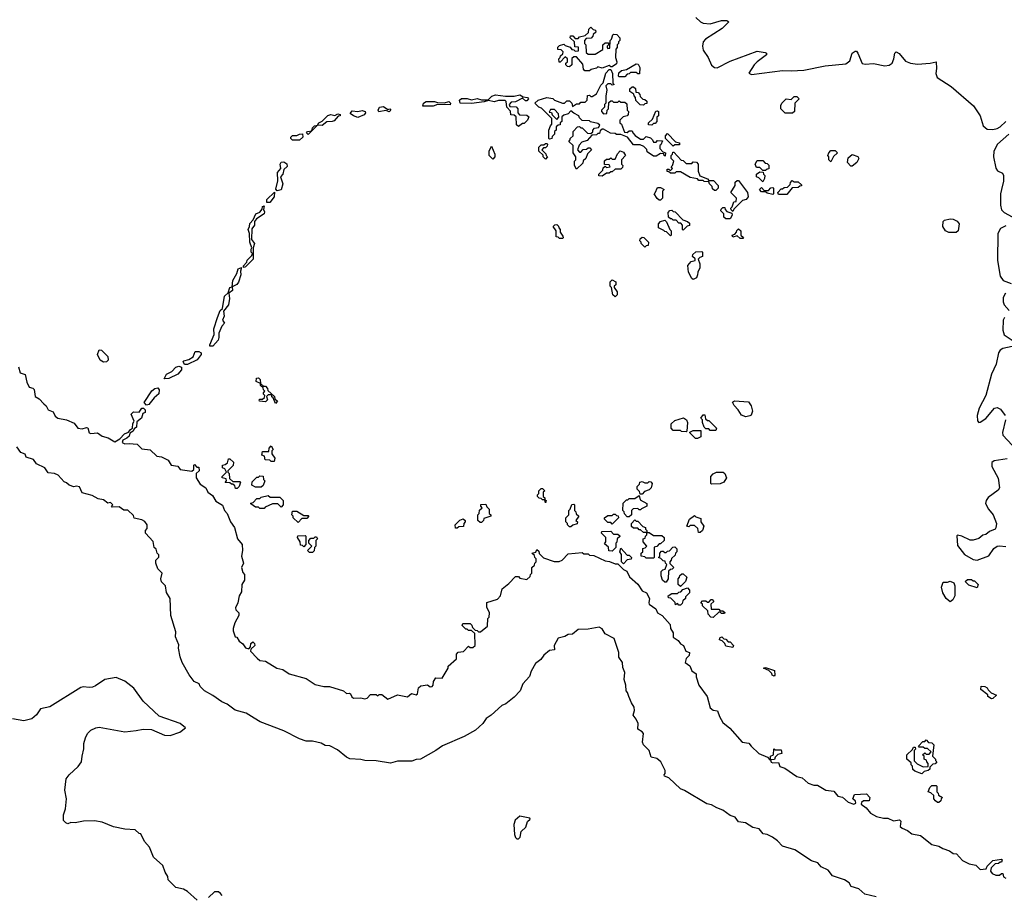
# Model space of a CAD drawing. Extents: x 2494118 to 2687960, y 757339 to 915227.
# Tile 141 of 256: x 2636385 to 2643315, y 798043 to 804202. Entities that reach past the tile are written whole.
import ezdxf

# ---------------------------------------------------------------- set-up
doc = ezdxf.new("R2010")
doc.units = 0

msp = doc.modelspace()

# ---------------------------------------------------------------- linework, layer by layer
at = {"layer": '0CON20XD'}
for points in [[(2641145, 804216.7), (2641176.8, 804186.8), (2641195, 804178.2), (2641245, 804172.1), (2641325, 804196), (2641362.5, 804195), (2641375.6, 804185.6), (2641330.3, 804139.7), (2641210.8, 804065), (2641194.8, 804045), (2641190, 804015), (2641196.1, 803986.1), (2641230.4, 803935), (2641255, 803881.4), (2641275, 803865.5), (2641295, 803863.5), (2641385, 803910), (2641575, 803980.9), (2641631.9, 803971.9), (2641641.2, 803965), (2641642, 803955), (2641574.4, 803905), (2641553.6, 803885), (2641516.7, 803825), (2641535, 803815.8), (2641755, 803844.7), (2641815, 803841.2), (2641905, 803846), (2642053.8, 803876.2), (2642198.5, 803891.5), (2642227.8, 803912.2), (2642243.9, 803965), (2642265, 803980), (2642275, 803979.1), (2642285, 803967.1), (2642315, 803894.1), (2642335, 803888.9), (2642395, 803892.3), (2642475, 803876), (2642505, 803881.9), (2642525, 803896), (2642538.4, 803925), (2642544, 803966), (2642555, 803976.5), (2642575, 803963.8), (2642619.4, 803909.4), (2642655, 803895.2), (2642705, 803888.6), (2642794.2, 803895.8), (2642835, 803906), (2642837.4, 803857.4), (2642832.4, 803822.4), (2642843.1, 803795), (2642940.9, 803730.9), (2643098.9, 803595), (2643144.5, 803525), (2643166.9, 803455), (2643195, 803431.6), (2643235, 803427.6), (2643265, 803435.2), (2643285, 803447.8), (2643326, 803484)], [(2640361.7, 803841.7), (2640353, 803853), (2640348.3, 803888.3), (2640305, 803940), (2640285, 803940), (2640271.7, 803928.3), (2640270, 803885), (2640255, 803870), (2640241.7, 803871.7), (2640230, 803885), (2640230, 803895), (2640240, 803905), (2640240, 803925), (2640225, 803940), (2640188.3, 803901.7), (2640181.7, 803901.7), (2640180, 803925), (2640190, 803935), (2640191.7, 803948.3), (2640208.3, 803961.7), (2640210, 803975), (2640195, 803990), (2640171.7, 803991.7), (2640171.7, 804008.3), (2640185, 804020), (2640215, 804030), (2640225, 804020), (2640258.3, 804008.3), (2640271.7, 803991.7), (2640285, 803990), (2640295, 803980), (2640318.3, 803981.7), (2640318.3, 804008.3), (2640291.7, 804011.7), (2640290, 804045), (2640260, 804075), (2640261.7, 804088.3), (2640278.3, 804088.3), (2640295, 804070), (2640315, 804070), (2640325, 804080), (2640365, 804090), (2640388.3, 804111.7), (2640390, 804135), (2640405, 804150), (2640421.7, 804131.7), (2640438.3, 804128.3), (2640440, 804115), (2640421.7, 804098.3), (2640420, 804085), (2640408.3, 804071.7), (2640371.7, 804068.3), (2640360, 804055), (2640360, 804035), (2640370, 804025), (2640371.7, 803971.7), (2640385, 803960), (2640435, 803960), (2640488.3, 803991.7), (2640490, 804025), (2640505, 804040), (2640528.3, 804038.3), (2640530, 804025), (2640520, 804015), (2640520, 804005), (2640525, 804000), (2640538.3, 804001.7), (2640540, 804055), (2640550, 804065), (2640560, 804095), (2640565, 804100), (2640588.3, 804098.3), (2640610, 804075), (2640610, 804055), (2640600, 804045), (2640600, 804035), (2640590, 804025), (2640590, 804005), (2640580, 803995), (2640577.5, 803935), (2640587.5, 803905), (2640585, 803890), (2640555, 803870), (2640545, 803870), (2640535, 803880), (2640485, 803860), (2640455, 803870), (2640445, 803860), (2640408.3, 803851.7), (2640395, 803842.5), (2640361.7, 803841.7)], [(2640645, 803800), (2640605, 803800), (2640600, 803805), (2640603, 803827), (2640620, 803845), (2640655, 803850), (2640725, 803890), (2640738.3, 803888.3), (2640750, 803865), (2640748.3, 803821.7), (2640735, 803820), (2640725, 803830), (2640685, 803830), (2640675, 803820), (2640661.7, 803818.3), (2640645, 803800)], [(2640305, 803150), (2640290, 803175), (2640290, 803205), (2640300, 803215), (2640300, 803235), (2640280, 803265), (2640280, 803315), (2640250, 803345), (2640260, 803355), (2640260, 803365), (2640280, 803385), (2640280, 803415), (2640311.7, 803448.3), (2640325, 803450), (2640335, 803440), (2640345, 803440), (2640381.7, 803401.7), (2640405, 803400), (2640418.3, 803411.7), (2640420, 803425), (2640431.7, 803438.3), (2640458.3, 803441.7), (2640468.3, 803458.3), (2640455, 803470), (2640403, 803483), (2640395, 803490), (2640343, 803493), (2640325, 803510), (2640320, 803525), (2640285, 803542.5), (2640265, 803560), (2640245, 803540), (2640215, 803530), (2640201.7, 803518.3), (2640200, 803485), (2640190, 803475), (2640188.3, 803461.7), (2640175, 803460), (2640161.7, 803448.3), (2640160, 803425), (2640150, 803415), (2640150, 803395), (2640131.7, 803378.3), (2640130, 803365), (2640115, 803360), (2640110, 803365), (2640110, 803425), (2640120, 803455), (2640130, 803465), (2640130, 803505), (2640058.3, 803578.3), (2640040, 803585), (2640010, 803615), (2640034.1, 803635.9), (2640095, 803653.8), (2640137, 803647), (2640150, 803635), (2640205, 803613.8), (2640220, 803615), (2640235, 803630), (2640255, 803630), (2640270, 803615), (2640275, 803590), (2640305, 803610), (2640325, 803610), (2640335, 803620), (2640365, 803620), (2640380, 803635), (2640381.7, 803668.3), (2640395, 803670), (2640405, 803660), (2640415, 803660), (2640445, 803680), (2640475, 803740), (2640491.7, 803758.3), (2640510, 803825), (2640535, 803850), (2640545, 803850), (2640557, 803823), (2640560, 803755), (2640570, 803745), (2640555, 803740), (2640545, 803750), (2640525, 803750), (2640510, 803735), (2640517.5, 803705), (2640510, 803665), (2640510, 803615), (2640500, 803605), (2640500, 803585), (2640480, 803565), (2640480, 803555), (2640495, 803540), (2640518.3, 803541.7), (2640520, 803565), (2640530, 803575), (2640531.7, 803618.3), (2640545, 803630), (2640555, 803630), (2640565, 803620), (2640595, 803620), (2640605, 803630), (2640615, 803620), (2640645, 803620), (2640658.3, 803608.3), (2640660, 803565), (2640670, 803555), (2640667, 803533), (2640660, 803525), (2640631.7, 803518.3), (2640610, 803495), (2640610, 803475), (2640620, 803465), (2640640.7, 803410.7), (2640661.7, 803408.3), (2640675, 803420), (2640695, 803420), (2640700, 803405), (2640717, 803387), (2640755, 803360), (2640775, 803360), (2640795, 803380), (2640825, 803370), (2640840, 803355), (2640845, 803340), (2640865, 803340), (2640875, 803350), (2640908.3, 803348.3), (2640898.3, 803321.7), (2640890, 803315), (2640890, 803295), (2640911.7, 803271.7), (2640930, 803265), (2640928.3, 803241.7), (2640920, 803245), (2640918.3, 803258.3), (2640895, 803260), (2640865, 803240), (2640845, 803240), (2640801.7, 803271.7), (2640798.3, 803288.3), (2640778.3, 803308.3), (2640751.7, 803321.7), (2640705, 803320), (2640663.6, 803373.6), (2640615, 803392.5), (2640585, 803392.5), (2640575, 803400), (2640543, 803403), (2640495, 803430), (2640485, 803430), (2640471.7, 803418.3), (2640465, 803400), (2640455, 803400), (2640445, 803390), (2640411.7, 803388.3), (2640378.3, 803351.7), (2640341.7, 803338.3), (2640321.7, 803318.3), (2640310, 803285), (2640325, 803270), (2640335, 803270), (2640351.7, 803288.3), (2640375, 803290), (2640385, 803300), (2640398.3, 803298.3), (2640410, 803285), (2640381.7, 803258.3), (2640370, 803225), (2640351.7, 803208.3), (2640348.3, 803191.7), (2640305, 803150)], [(2639895, 803450), (2639882.5, 803462.5), (2639878.3, 803518.3), (2639865, 803530), (2639841.7, 803531.7), (2639838.3, 803558.3), (2639812.5, 803585), (2639810, 803625), (2639801.7, 803631.7), (2639755, 803632), (2639725, 803623.8), (2639685, 803632.5), (2639655, 803623.3), (2639565, 803612.5), (2639485, 803613.8), (2639480, 803635), (2639495, 803646), (2639535, 803645.8), (2639565, 803636.7), (2639605, 803646.2), (2639635, 803637.5), (2639681.7, 803638.3), (2639707.7, 803662.3), (2639735, 803673.8), (2639805, 803662.5), (2639865, 803663.3), (2639905, 803672.5), (2639928.3, 803658.3), (2639960, 803655), (2639966.4, 803643.6), (2639955, 803630), (2639945, 803630), (2639925, 803650), (2639875, 803622.5), (2639845, 803620), (2639830, 803605), (2639835, 803590), (2639878.3, 803588.3), (2639890, 803575), (2639890, 803545), (2639901.7, 803531.7), (2639955, 803530), (2639967.5, 803517.5), (2639960, 803495), (2639935, 803470), (2639925, 803470), (2639895, 803450)], [(2640775, 803600), (2640751.7, 803601.7), (2640721.7, 803631.7), (2640720, 803655), (2640710, 803665), (2640708.3, 803678.3), (2640680, 803695), (2640680, 803715), (2640695, 803730), (2640705, 803730), (2640718.3, 803718.3), (2640721.7, 803691.7), (2640738.3, 803688.3), (2640750, 803675), (2640751.7, 803661.7), (2640771.7, 803641.7), (2640785, 803640), (2640798.3, 803628.3), (2640798.3, 803611.7), (2640785, 803610), (2640775, 803600)], [(2639221.7, 803591.7), (2639226.7, 803615), (2639245, 803626.2), (2639305, 803626), (2639325, 803617.5), (2639375, 803616.7), (2639405, 803626.2), (2639417, 803613), (2639415, 803602.5), (2639325, 803603.8), (2639295, 803594), (2639221.7, 803591.7)], [(2641825, 803542.5), (2641773, 803543), (2641743, 803573), (2641743, 803597), (2641750, 803615), (2641780, 803645), (2641815, 803640), (2641835, 803660), (2641855, 803660), (2641870, 803645), (2641840, 803615), (2641837.5, 803555), (2641825, 803542.5)], [(2638415, 803393.8), (2638402.5, 803405), (2638410, 803415), (2638440.4, 803419.6), (2638445, 803440), (2638460, 803455), (2638480, 803460), (2638490, 803475), (2638515, 803487.5), (2638553.9, 803526.1), (2638575, 803533.3), (2638603, 803527), (2638625, 803540), (2638640, 803535), (2638640, 803525), (2638627.5, 803522.5), (2638599.5, 803490.5), (2638585, 803483.8), (2638546.7, 803483.3), (2638515, 803457.5), (2638480, 803460), (2638440.4, 803419.6), (2638415, 803393.8)], [(2638765, 803513.3), (2638733.9, 803523.9), (2638711.7, 803541.7), (2638725, 803560), (2638765, 803556.2), (2638795, 803562.5), (2638816, 803555), (2638818, 803545), (2638809.1, 803530.9), (2638765, 803513.3)], [(2638913.6, 803553.6), (2638907.5, 803565), (2638917.5, 803585), (2638945, 803590), (2638975, 803570), (2638990, 803575), (2638997.5, 803565), (2638985, 803553.8), (2638962.5, 803562.5), (2638913.6, 803553.6)], [(2640165, 803500), (2640180, 803515), (2640178.3, 803538.3), (2640148.3, 803568.3), (2640121.7, 803568.3), (2640111.7, 803551.7), (2640128.3, 803548.3), (2640131.7, 803531.7), (2640165, 803500)], [(2640835, 803460), (2640811.7, 803461.7), (2640810, 803475), (2640838.3, 803501.7), (2640861.7, 803558.3), (2640875, 803560), (2640880, 803555), (2640880, 803525), (2640870, 803515), (2640870, 803485), (2640858.3, 803471.7), (2640845, 803470), (2640835, 803460)], [(2638355, 803353.3), (2638305, 803353.3), (2638294.1, 803364.1), (2638293.3, 803375), (2638305, 803386.2), (2638335, 803386), (2638355, 803396.7), (2638375, 803397.5), (2638377.5, 803375), (2638355, 803353.3)], [(2640985, 803310), (2640930, 803365), (2640930, 803385), (2640945, 803400), (2641001.7, 803341.7), (2641030, 803335), (2641028.3, 803321.7), (2640995, 803320), (2640985, 803310)], [(2643346.4, 803395), (2643266.8, 803325), (2643240.8, 803275), (2643238.4, 803235), (2643256.4, 803156.4), (2643266.9, 803136.9), (2643301.4, 803121.4), (2643310.4, 803105), (2643308.9, 803065), (2643294.2, 803005.8), (2643287.7, 802975), (2643287.5, 802895), (2643295, 802862.7), (2643313.8, 802845), (2643395, 802799)], [(2640085, 803220), (2640070, 803235), (2640068.3, 803248.3), (2640040, 803275), (2640040, 803305), (2640055, 803320), (2640075, 803320), (2640085, 803330), (2640095, 803330), (2640100, 803325), (2640098.3, 803311.7), (2640085, 803300), (2640071.7, 803298.3), (2640060, 803285), (2640088.3, 803258.3), (2640090, 803245), (2640100, 803235), (2640085, 803220)], [(2639715, 803220), (2639690, 803245), (2639690, 803275), (2639705, 803310), (2639730, 803255), (2639730, 803235), (2639715, 803220)], [(2640485, 803100), (2640461.7, 803101.7), (2640460, 803115), (2640488.3, 803141.7), (2640491.7, 803158.3), (2640505, 803170), (2640515, 803160), (2640540, 803165), (2640535, 803180), (2640501.7, 803181.7), (2640501.7, 803208.3), (2640515, 803220), (2640535, 803220), (2640545, 803230), (2640555, 803220), (2640575, 803220), (2640591.7, 803258.3), (2640611.7, 803278.3), (2640635, 803270), (2640650, 803245), (2640620, 803215), (2640620, 803185), (2640630, 803175), (2640628.3, 803161.7), (2640615, 803150), (2640575, 803150), (2640555, 803130), (2640545, 803130), (2640535, 803120), (2640515, 803120), (2640485, 803100)], [(2641285, 803000), (2641275, 803000), (2641261.7, 803011.7), (2641258.3, 803028.3), (2641240, 803045), (2641235, 803060), (2641203, 803063), (2641195, 803070), (2641165, 803070), (2641155, 803080), (2641105, 803090), (2641035, 803130), (2641005, 803130), (2640995, 803120), (2640965, 803120), (2640955, 803130), (2640941.7, 803131.7), (2640941.7, 803148.3), (2640955, 803150), (2640965, 803140), (2640980, 803155), (2640970, 803165), (2640980, 803175), (2640990, 803205), (2640970, 803225), (2640970, 803245), (2640980, 803255), (2640981.7, 803268.3), (2640988.3, 803268.3), (2641041.7, 803211.7), (2641055, 803210), (2641075, 803190), (2641115, 803190), (2641125, 803200), (2641148.3, 803198.3), (2641160, 803185), (2641160, 803135), (2641171.7, 803101.7), (2641225, 803080), (2641235, 803070), (2641268.3, 803068.3), (2641300, 803035), (2641300, 803015), (2641285, 803000)], [(2642095, 803200), (2642080, 803215), (2642080, 803235), (2642072.5, 803245), (2642080, 803265), (2642095, 803280), (2642125, 803280), (2642140, 803265), (2642111.7, 803238.3), (2642095, 803200)], [(2638197, 802997), (2638187.5, 803007.5), (2638203, 803067), (2638200, 803125), (2638223.3, 803155), (2638217.5, 803185), (2638225, 803197.5), (2638245, 803200), (2638265, 803187.5), (2638267, 803167), (2638243.3, 803146.7), (2638235.9, 803114.1), (2638220, 803095), (2638238, 803045), (2638225, 803003.3), (2638197, 802997)], [(2641635, 803140), (2641615, 803140), (2641595, 803160), (2641571.7, 803161.7), (2641562.5, 803185), (2641575, 803210), (2641615, 803210), (2641631.7, 803191.7), (2641645, 803190), (2641658.3, 803178.3), (2641658.3, 803151.7), (2641645, 803150), (2641635, 803140)], [(2642245, 803170), (2642235, 803170), (2642212.5, 803195), (2642215, 803230), (2642245, 803252.5), (2642285, 803237.5), (2642290, 803225), (2642276.7, 803195), (2642245, 803170)], [(2641615, 803060), (2641588.3, 803088.3), (2641570, 803095), (2641570, 803115), (2641595, 803130), (2641618.3, 803128.3), (2641620, 803115), (2641630, 803105), (2641627, 803083), (2641615, 803060)], [(2641405, 802850), (2641391.7, 802861.7), (2641390, 802875), (2641400, 802885), (2641411.7, 802918.3), (2641428.3, 802921.7), (2641430, 802945), (2641390, 802985), (2641420, 803035), (2641421.7, 803058.3), (2641435, 803070), (2641445, 803070), (2641506.7, 802985), (2641511.2, 802955), (2641497.5, 802935), (2641471.7, 802928.3), (2641411.7, 802868.3), (2641405, 802850)], [(2641785, 802970), (2641725, 802970), (2641720, 802985), (2641745, 803010), (2641755, 803010), (2641765, 803020), (2641788.3, 803021.7), (2641808.3, 803041.7), (2641810, 803055), (2641821.7, 803068.3), (2641835, 803060), (2641865, 803060), (2641888.3, 803038.3), (2641888.3, 803031.7), (2641875, 803030), (2641865, 803020), (2641821.7, 803018.3), (2641785, 802970)], [(2638145, 802913.8), (2638123.8, 802913.8), (2638124.2, 802935), (2638177.5, 802987.5), (2638175.9, 802954.1), (2638145, 802913.8)], [(2640895, 802930), (2640885, 802930), (2640871.7, 802941.7), (2640850, 802975), (2640858.3, 802981.7), (2640875, 803020), (2640895, 803020), (2640920, 803005), (2640910, 802995), (2640910, 802945), (2640895, 802930)], [(2641685, 802970), (2641645, 802980), (2641635, 802990), (2641605, 802990), (2641593, 803007), (2641605, 803020), (2641625, 803000), (2641655, 803000), (2641671.7, 803018.3), (2641685, 803020), (2641690, 803015), (2641690, 802975), (2641685, 802970)], [(2637965, 802457.5), (2637957.5, 802465), (2637983.3, 802495), (2637985, 802507.5), (2638018.3, 802541.7), (2638022.5, 802555), (2638013.8, 802565), (2638013.9, 802586.1), (2638020, 802595), (2638003.8, 802635), (2638003.3, 802695), (2637994, 802725), (2638003.3, 802745), (2638003.8, 802766.2), (2638028.3, 802791.7), (2638046.1, 802833.9), (2638074.2, 802845.8), (2638091.7, 802868.3), (2638093.9, 802886.1), (2638105, 802890), (2638100, 802865), (2638108.3, 802848.3), (2638106.7, 802835), (2638050.7, 802799.3), (2638038.3, 802781.7), (2638037.5, 802755), (2638020, 802730), (2638016.7, 802655), (2638037.5, 802625), (2638027.5, 802595), (2638027.5, 802515), (2637975, 802461.2), (2637965, 802457.5)], [(2641055, 802720), (2641050, 802725), (2641050, 802755), (2641038.3, 802768.3), (2641025, 802770), (2641005, 802790), (2640985, 802790), (2640975, 802800), (2640965, 802800), (2640951.7, 802811.7), (2640950, 802845), (2640961.7, 802858.3), (2640975, 802860), (2640985, 802850), (2640998.3, 802848.3), (2641051.7, 802791.7), (2641085, 802780), (2641098.3, 802768.3), (2641098.3, 802751.7), (2641081.7, 802748.3), (2641055, 802720)], [(2641385, 802800), (2641355, 802800), (2641341.7, 802811.7), (2641340, 802835), (2641320, 802855), (2641321.7, 802868.3), (2641335, 802880), (2641348.3, 802878.3), (2641350, 802865), (2641361.7, 802851.7), (2641398.3, 802838.3), (2641400, 802825), (2641385, 802800)], [(2640965, 802680), (2640938.3, 802708.3), (2640925, 802710), (2640918.3, 802718.3), (2640880, 802735), (2640880, 802765), (2640895, 802780), (2640925, 802790), (2640938.3, 802778.3), (2640960, 802725), (2640970, 802715), (2640970, 802685), (2640965, 802680)], [(2642975, 802702.5), (2642925, 802703.3), (2642900, 802715), (2642882.5, 802745), (2642885, 802780), (2642895, 802790), (2642935, 802800), (2642955, 802797.5), (2642983, 802783), (2642996.7, 802765), (2642990, 802715), (2642975, 802702.5)], [(2640205, 802660), (2640185, 802660), (2640175, 802670), (2640161.7, 802671.7), (2640160, 802715), (2640140, 802745), (2640151.7, 802758.3), (2640165, 802760), (2640178.3, 802748.3), (2640180, 802735), (2640190, 802725), (2640190, 802705), (2640207, 802677), (2640210, 802665), (2640205, 802660)], [(2641475, 802660), (2641455, 802660), (2641435, 802680), (2641405, 802670), (2641400, 802685), (2641418.3, 802691.7), (2641430, 802705), (2641431.7, 802718.3), (2641445, 802730), (2641460, 802715), (2641460, 802685), (2641478.3, 802668.3), (2641475, 802660)], [(2643325, 802750.4), (2643287.5, 802732.5), (2643268.9, 802695), (2643266, 802505), (2643285.8, 802395), (2643305.9, 802365.9), (2643363.8, 802343.8)], [(2640785, 802600), (2640760, 802625), (2640760, 802635), (2640750, 802645), (2640751.7, 802658.3), (2640765, 802670), (2640778.3, 802668.3), (2640810, 802635), (2640808.3, 802611.7), (2640795, 802610), (2640785, 802600)], [(2641125, 802373.3), (2641115, 802380), (2641093.3, 802425), (2641088.3, 802471.7), (2641111.7, 802498.3), (2641140, 802505), (2641138.3, 802518.3), (2641120, 802535), (2641121.7, 802548.3), (2641143, 802567), (2641185, 802570), (2641190, 802565), (2641190, 802535), (2641171.7, 802528.3), (2641160, 802515), (2641171.7, 802481.7), (2641172.5, 802455), (2641157.5, 802425), (2641156.7, 802405), (2641147.5, 802385), (2641125, 802373.3)], [(2637745, 801902.5), (2637723, 801903), (2637723.3, 801913.3), (2637753.3, 801985), (2637752.5, 802025), (2637776.7, 802105), (2637796.2, 802153.8), (2637812.5, 802167.5), (2637825.9, 802254.1), (2637852.5, 802277.5), (2637863.3, 802315), (2637880, 802320), (2637884, 802365), (2637913.8, 802415), (2637921.7, 802448.3), (2637947, 802457), (2637939.3, 802430.7), (2637941.2, 802405), (2637925.8, 802354.2), (2637913.3, 802336.7), (2637880, 802320), (2637882.5, 802295), (2637857.5, 802275), (2637862.3, 802237.7), (2637853.8, 802195), (2637820.5, 802149.5), (2637824, 802115), (2637813, 802087), (2637826.7, 802065), (2637807.3, 802042.7), (2637786, 801995), (2637787.3, 801962.7), (2637781.2, 801945), (2637745, 801902.5)], [(2640575, 802250), (2640560, 802265), (2640550, 802315), (2640540, 802325), (2640540, 802355), (2640555, 802370), (2640580, 802355), (2640580, 802335), (2640570, 802325), (2640570, 802315), (2640590, 802285), (2640590, 802265), (2640575, 802250)], [(2643323.6, 802275), (2643306.2, 802245), (2643306.1, 802215), (2643313.2, 802195), (2643348.8, 802155)], [(2643315.3, 802105), (2643306.5, 802085), (2643305.2, 802015), (2643315, 801982.5), (2643384.4, 801935)], [(2636975, 801790), (2636952.5, 801805), (2636932.5, 801845), (2636945, 801877.5), (2636960, 801875), (2637005, 801830), (2637006.7, 801805), (2636995, 801792.5), (2636975, 801790)], [(2643369.5, 801900.5), (2643305, 801887), (2643286.1, 801873.9), (2643274.8, 801855), (2643258.3, 801775), (2643224.4, 801705), (2643184.7, 801555), (2643138.2, 801465), (2643124.6, 801415), (2643125.8, 801375.8), (2643135, 801366.2), (2643145, 801367.1), (2643185.8, 801394.2), (2643245, 801465.6), (2643265, 801470), (2643288.4, 801458.4), (2643320, 801415)], [(2637565, 801773.3), (2637544, 801774), (2637536.7, 801795), (2637540.5, 801799.5), (2637575, 801810), (2637605, 801827.5), (2637620, 801865), (2637645, 801866.2), (2637662.5, 801855), (2637662.5, 801845), (2637635, 801806.7), (2637565, 801773.3)], [(2636377.4, 801757.4), (2636387.5, 801715), (2636423.3, 801703.3), (2636435, 801650), (2636451.2, 801615), (2636477, 801607), (2636487, 801597), (2636495, 801548), (2636522.9, 801532.9), (2636556, 801496), (2636572.5, 801482.5), (2636585.8, 801455), (2636619.5, 801439.5), (2636635, 801410.8), (2636653.8, 801395), (2636715, 801383.3), (2636769.5, 801359.5), (2636795, 801326), (2636825, 801320), (2636855, 801330), (2636865, 801327.5), (2636875, 801292), (2636885, 801288), (2636932.3, 801292.3), (2636965, 801268.8), (2637008.1, 801258.1), (2637055, 801229.2), (2637090, 801250), (2637123.6, 801286.4), (2637151.7, 801298.3), (2637165, 801316.7), (2637180, 801325), (2637181.7, 801358.3), (2637190, 801375), (2637170, 801425), (2637185, 801440), (2637225, 801437.5), (2637243.6, 801466.4), (2637257, 801467), (2637267.5, 801455), (2637267.5, 801435), (2637251.7, 801428.3), (2637243.3, 801396.7), (2637210, 801370), (2637207, 801333), (2637190, 801320), (2637182.5, 801305), (2637160, 801290), (2637155, 801270), (2637140, 801255), (2637110, 801240), (2637106.7, 801225), (2637124.2, 801214.2), (2637155, 801217.5), (2637211.7, 801211.7), (2637245, 801178.8), (2637302.5, 801172.5), (2637349.1, 801129.1), (2637382.4, 801122.4), (2637430.3, 801100.3), (2637450.8, 801065), (2637497, 801057), (2637515, 801034.2)], [(2637401.7, 801671.7), (2637417.5, 801705), (2637455, 801723.8), (2637485, 801756), (2637505, 801762), (2637523.8, 801753.8), (2637523.3, 801735), (2637497.5, 801705), (2637435, 801674), (2637401.7, 801671.7)], [(2638185, 801500), (2638168.3, 801538.3), (2638160, 801545), (2638160, 801560), (2638135, 801560), (2638121.7, 801548.3), (2638130, 801525), (2638115, 801510), (2638072.5, 801515), (2638070, 801525), (2638075, 801530), (2638095, 801530), (2638108.3, 801541.7), (2638110, 801555), (2638100, 801565), (2638100, 801575), (2638110, 801585), (2638100, 801595), (2638098.3, 801608.3), (2638080, 801625), (2638080, 801640), (2638050, 801655), (2638051.7, 801678.3), (2638065, 801680), (2638078.3, 801668.3), (2638080, 801640), (2638101.7, 801621.7), (2638115, 801620), (2638130, 801605), (2638131.7, 801591.7), (2638178.3, 801548.3), (2638181.7, 801531.7), (2638200, 801515), (2638185, 801500)], [(2637278.3, 801488.3), (2637260, 801505), (2637315, 801587.5), (2637336.4, 801603.6), (2637358.3, 801608.3), (2637366.2, 801596.2), (2637363.6, 801566.4), (2637330.5, 801539.5), (2637295, 801492.5), (2637278.3, 801488.3)], [(2641495, 801406.2), (2641466.2, 801416.2), (2641442.5, 801455), (2641412.5, 801485), (2641401.7, 801508.3), (2641415, 801517.5), (2641515, 801510), (2641533.6, 801483.6), (2641542.5, 801445), (2641533.3, 801416.7), (2641525, 801412.5), (2641495, 801406.2)], [(2641075, 801300), (2641043, 801303), (2641035, 801310), (2640985, 801310), (2640970, 801325), (2640970, 801355), (2640995, 801380), (2641057, 801397), (2641077.5, 801385), (2641086.2, 801365), (2641080, 801305), (2641075, 801300)], [(2641285, 801310), (2641245, 801310), (2641235, 801320), (2641215, 801320), (2641201.7, 801331.7), (2641190, 801365), (2641190, 801385), (2641180, 801395), (2641195, 801420), (2641208.3, 801418.3), (2641211.7, 801391.7), (2641225, 801380), (2641235, 801380), (2641290, 801325), (2641285, 801310)], [(2643324.5, 801385), (2643302.5, 801295), (2643305, 801276.7), (2643369.2, 801205)], [(2641141.7, 801251.7), (2641101.7, 801291.7), (2641101.7, 801298.3), (2641125, 801310), (2641178.3, 801308.3), (2641180, 801265), (2641155, 801252.5), (2641141.7, 801251.7)], [(2638036.1, 799283.9), (2637978, 799318), (2637900.5, 799340.5), (2637845, 799381.2), (2637807.8, 799397.8), (2637745, 799443.8), (2637685.7, 799475.7), (2637656.1, 799506.1), (2637648.8, 799525), (2637612.5, 799542.5), (2637577.8, 799587.8), (2637527.5, 799675), (2637515.5, 799715.5), (2637503.8, 799775), (2637505, 799800), (2637482.5, 799855), (2637485, 799890), (2637448, 800005), (2637443.3, 800125), (2637418, 800168), (2637411.2, 800215), (2637383, 800243), (2637378.8, 800265), (2637388.1, 800305), (2637356.2, 800335), (2637342.5, 800375), (2637342.5, 800395), (2637365, 800417.5), (2637365, 800432.5), (2637353.3, 800445), (2637345, 800472.5), (2637332.5, 800485), (2637325, 800526.7), (2637270, 800585), (2637270, 800605), (2637281.7, 800618.3), (2637282.5, 800645), (2637265, 800667.5), (2637245, 800680), (2637191.7, 800691.7), (2637185, 800710), (2637145, 800747.1), (2637117.5, 800747.5), (2637085, 800770.8), (2637035, 800770), (2637030, 800775), (2637040, 800785), (2637025, 800802.5), (2637005, 800797.5), (2636975, 800820), (2636937.5, 800827.5), (2636895, 800850), (2636825, 800870), (2636805, 800912), (2636785, 800918), (2636765, 800912.5), (2636733, 800923), (2636715, 800940), (2636697, 800947), (2636655, 800993.3), (2636630, 801005), (2636585, 801010), (2636562.5, 801045), (2636504.2, 801074.2), (2636482, 801105), (2636430, 801120), (2636422.5, 801142.5), (2636393.9, 801153.9), (2636365, 801193.8)], [(2638175, 801090), (2638155, 801090), (2638145, 801100), (2638111.7, 801101.7), (2638108.3, 801128.3), (2638090, 801135), (2638095, 801160), (2638138.3, 801161.7), (2638140, 801185), (2638155, 801200), (2638170, 801175), (2638160, 801165), (2638160, 801145), (2638180, 801115), (2638175, 801090)], [(2637915, 800900), (2637905, 800900), (2637898.3, 800918.3), (2637885, 800930), (2637875, 800930), (2637865, 800940), (2637831.7, 800941.7), (2637840, 800955), (2637838.3, 800968.3), (2637810, 800975), (2637810, 800985), (2637840, 801015), (2637828.3, 801038.3), (2637812.5, 801045), (2637812.5, 801065), (2637831.7, 801068.3), (2637848.3, 801081.7), (2637855, 801110), (2637865, 801110), (2637890, 801085), (2637888.3, 801061.7), (2637850, 801025), (2637850, 801015), (2637860, 801005), (2637861.7, 800971.7), (2637885, 800950), (2637935, 800950), (2637940, 800945), (2637930, 800915), (2637915, 800900)], [(2643335, 801110), (2643244.4, 801095.6), (2643226.1, 801083.9), (2643226.2, 801055), (2643272.3, 800972.3), (2643280, 800905), (2643271.7, 800888.3), (2643202.3, 800837.7), (2643186.7, 800815), (2643183.3, 800795), (2643204.2, 800754.2), (2643236, 800716), (2643260, 800655), (2643256.4, 800623.6), (2643250, 800615), (2643211.7, 800598.3), (2643185, 800577.5), (2643165, 800572.5), (2643135, 800548.8), (2643095, 800537.1), (2643075, 800537.1), (2643015, 800565.8), (2642985, 800572.5), (2642981.7, 800568.3), (2642985, 800500), (2643035, 800436.2), (2643095, 800400.5), (2643125, 800395.5), (2643205, 800427.1), (2643242.4, 800477.6), (2643265, 800494), (2643282.3, 800497.7), (2643325, 800491.2)], [(2637515, 801034.2), (2637596.7, 801023.3), (2637610, 801035), (2637610, 801065), (2637615, 801070), (2637631.7, 801051.7), (2637645, 801050), (2637647.5, 801025), (2637627.5, 801005), (2637626.2, 800975), (2637655, 800930.8), (2637695.9, 800905.9), (2637710, 800875), (2637741.7, 800851.7), (2637765, 800810.6), (2637812.5, 800782.5), (2637825.6, 800745), (2637844.4, 800725), (2637868.6, 800665), (2637895.9, 800625.9), (2637918.6, 800545), (2637950, 800505), (2637954.3, 800465), (2637945.8, 800425), (2637960, 800375), (2637947.1, 800345), (2637955, 800310), (2637966.7, 800295), (2637966.7, 800255), (2637947.5, 800225), (2637947, 800173), (2637930, 800145), (2637920, 800095), (2637905, 800060), (2637906.7, 800045), (2637927.5, 800025), (2637926.4, 800006.4), (2637900, 799955), (2637887.5, 799915), (2637888.3, 799898.3), (2637902.5, 799855), (2637912.5, 799852.5), (2637930, 799825), (2637956.4, 799806.4), (2637975, 799777.5), (2637998.3, 799771.7), (2638010, 799785), (2638011.7, 799808.3), (2638025, 799820), (2638038.3, 799808.3), (2638040, 799795), (2638011.7, 799768.3), (2638010, 799755), (2638056, 799705), (2638075, 799689.4), (2638115, 799684.2), (2638195, 799636), (2638236, 799626), (2638282.5, 799595), (2638401.7, 799561.7), (2638465, 799520.6), (2638525, 799506.2), (2638566.1, 799506.1), (2638665, 799476.7), (2638685, 799457.5), (2638705, 799460), (2638714.2, 799454.2), (2638723.1, 799433.1), (2638735, 799424.6), (2638785, 799427.5), (2638815, 799420), (2638830, 799425), (2638855, 799450), (2638895, 799450), (2638905, 799440), (2638915, 799450), (2638935, 799450), (2638975, 799416.7), (2639045, 799446.7), (2639115, 799432.9), (2639143.6, 799456.4), (2639175, 799448.6), (2639185, 799454.3), (2639192.5, 799497.5), (2639208.3, 799511.7), (2639255, 799517.5), (2639275, 799503.8), (2639288.8, 799505), (2639295.8, 799515.8), (2639297.5, 799542.5), (2639313.6, 799566.4), (2639357.5, 799565), (2639400, 799635), (2639401.7, 799648.3), (2639458.3, 799701.7), (2639460, 799735), (2639471.7, 799748.3), (2639508.3, 799751.7), (2639545, 799790), (2639555, 799780), (2639575, 799780), (2639590, 799795), (2639588.3, 799878.3), (2639565, 799900), (2639545, 799900), (2639535, 799910), (2639525, 799910), (2639500, 799935), (2639505, 799950), (2639555, 799950), (2639568.3, 799938.3), (2639571.7, 799921.7), (2639591.7, 799901.7), (2639605, 799900), (2639615, 799890), (2639628.3, 799891.7), (2639678.3, 799931.7), (2639680, 799985), (2639690, 799995), (2639692.5, 800025), (2639672.5, 800065), (2639673, 800097), (2639748.3, 800121.7), (2639770, 800145), (2639780, 800195), (2639828.3, 800231.7), (2639875, 800280), (2639895, 800280), (2639905, 800270), (2639955, 800260), (2639978.3, 800281.7), (2639980, 800295), (2639990, 800305), (2639990, 800345), (2640008.3, 800361.7), (2640010, 800375), (2640020, 800385), (2640020, 800405), (2640010, 800415), (2640008.3, 800428.3), (2639990, 800445), (2640018.3, 800451.7), (2640025, 800470), (2640038.3, 800458.3), (2640041.7, 800441.7), (2640071.7, 800411.7), (2640147, 800387), (2640183, 800387), (2640203.6, 800396.4), (2640245, 800440), (2640345, 800450), (2640355, 800440), (2640385, 800440), (2640395, 800430), (2640425, 800427.5), (2640505, 800390), (2640537, 800387), (2640575, 800370), (2640595, 800370), (2640635, 800330), (2640658.3, 800318.3), (2640677.5, 800277.5), (2640735, 800226.7), (2640765, 800178.8), (2640796.7, 800165), (2640816.7, 800125), (2640811.9, 800095), (2640816.2, 800085), (2640862.1, 800052.1), (2640875, 800024), (2640906.7, 800006.7), (2640963.6, 799943.6), (2640965.6, 799915), (2640983.5, 799885), (2640985, 799852.5), (2641020.3, 799830.3), (2641035, 799806.7), (2641057.5, 799795), (2641073.3, 799755), (2641100, 799745), (2641097.5, 799725), (2641075.9, 799704.1), (2641068.1, 799675), (2641102.1, 799652.1), (2641115, 799616.7), (2641146, 799596), (2641146.2, 799575), (2641165.8, 799515), (2641222.5, 799435), (2641245.6, 799355), (2641265, 799340), (2641296.7, 799335), (2641310, 799295), (2641335, 799253.8), (2641382.7, 799212.7), (2641470, 799115), (2641517, 799107), (2641532.5, 799085), (2641586.7, 799035), (2641648.3, 799008.3), (2641665, 798990), (2641670, 798990), (2641670, 799015), (2641690, 799025), (2641691.7, 799068.3), (2641705, 799060), (2641745, 799060), (2641750, 799035), (2641721.7, 799028.3), (2641701.7, 799008.3), (2641698.3, 798991.7), (2641670, 798990), (2641675, 798973.8), (2641685, 798967.5), (2641725, 798970), (2641735, 798942.5), (2641771.2, 798931.2), (2641855, 798872.9), (2641892.5, 798862.5), (2641935, 798826.5), (2641975, 798811.9), (2642000.8, 798810.8), (2642060, 798775), (2642115, 798770), (2642142.5, 798735), (2642175.8, 798725.8), (2642215, 798691.9), (2642255, 798677.5), (2642270, 798685), (2642268.3, 798698.3), (2642250, 798715), (2642260, 798745), (2642345, 798750), (2642367.5, 798725), (2642365, 798700), (2642325, 798700), (2642310, 798690), (2642308.3, 798678.3), (2642342.7, 798652.7), (2642372.9, 798615), (2642415, 798591.1), (2642465, 798580), (2642495, 798580), (2642535, 798561.2), (2642577, 798567), (2642586.7, 798556.7), (2642581.2, 798521.2), (2642595, 798507.5), (2642632.7, 798492.7), (2642665, 798467.8), (2642725, 798457.5), (2642805, 798393.1), (2642855, 798381.2), (2642882.5, 798365), (2642930, 798350), (2642955, 798330), (2642978.3, 798328.3), (2643021.7, 798281.7), (2643068.3, 798258.3), (2643115, 798247.5), (2643145, 798217.5), (2643188.3, 798221.7), (2643195, 798240), (2643235, 798280), (2643295, 798290), (2643300, 798285), (2643295, 798270), (2643285, 798270), (2643275, 798260), (2643251.7, 798258.3), (2643221.7, 798228.3), (2643217.5, 798205), (2643230, 798190), (2643255, 798176.7), (2643281.7, 798178.3), (2643295, 798190), (2643305, 798190), (2643310, 798165), (2643325, 798157.5)], [(2638085, 800910), (2638045, 800910), (2638020, 800925), (2638021.7, 800948.3), (2638055, 800980), (2638065, 800980), (2638075, 800990), (2638098.3, 800988.3), (2638100, 800965), (2638110, 800955), (2638098.3, 800921.7), (2638085, 800910)], [(2641255, 800930), (2641250, 800935), (2641250, 800985), (2641267, 801003), (2641290, 801015), (2641336.4, 801016.4), (2641347, 801007), (2641360, 800975), (2641340, 800945), (2641315, 800932.5), (2641255, 800930)], [(2640765, 800860), (2640751.7, 800861.7), (2640748.3, 800878.3), (2640730, 800895), (2640730, 800915), (2640748.3, 800931.7), (2640750, 800945), (2640765, 800950), (2640785, 800940), (2640805, 800940), (2640815, 800950), (2640828.3, 800948.3), (2640837.5, 800935), (2640830, 800905), (2640815, 800890), (2640781.7, 800878.3), (2640765, 800860)], [(2638105, 800760), (2638075, 800760), (2638065, 800770), (2638045, 800770), (2638011.7, 800791.7), (2638011.7, 800798.3), (2638028.3, 800801.7), (2638055, 800830), (2638075, 800830), (2638085, 800840), (2638135, 800850), (2638148.3, 800838.3), (2638215, 800840), (2638240, 800815), (2638240, 800785), (2638225, 800770), (2638201.7, 800791.7), (2638165, 800792.5), (2638111.7, 800768.3), (2638105, 800760)], [(2640085, 800800), (2640080, 800820), (2640065, 800820), (2640055, 800830), (2640041.7, 800831.7), (2640030, 800845), (2640030, 800855), (2640040, 800865), (2640040, 800885), (2640055, 800900), (2640065, 800900), (2640080, 800885), (2640070, 800875), (2640070, 800845), (2640080, 800835), (2640080, 800820), (2640090, 800815), (2640085, 800800)], [(2640675, 800700), (2640661.7, 800701.7), (2640641.7, 800721.7), (2640640, 800735), (2640630, 800745), (2640633, 800797), (2640655, 800820), (2640665, 800820), (2640675, 800830), (2640715, 800830), (2640745, 800850), (2640751.7, 800821.7), (2640800, 800795), (2640800, 800775), (2640761.7, 800758.3), (2640755, 800750), (2640745, 800750), (2640735, 800760), (2640701.7, 800758.3), (2640690, 800745), (2640690, 800715), (2640675, 800700)], [(2639635, 800660), (2639625, 800660), (2639610, 800675), (2639610, 800715), (2639620, 800725), (2639621.7, 800748.3), (2639640, 800765), (2639630, 800775), (2639631.7, 800788.3), (2639665, 800790), (2639671.7, 800771.7), (2639690, 800755), (2639690, 800725), (2639700, 800715), (2639700, 800705), (2639651.7, 800688.3), (2639650, 800675), (2639635, 800660)], [(2640265, 800630), (2640255, 800630), (2640240, 800645), (2640240, 800655), (2640230, 800665), (2640230, 800695), (2640250, 800715), (2640250, 800745), (2640260, 800755), (2640271.7, 800788.3), (2640285, 800790), (2640290, 800785), (2640290, 800745), (2640300, 800735), (2640301.7, 800721.7), (2640320, 800705), (2640300, 800675), (2640310, 800665), (2640308.3, 800651.7), (2640278.3, 800641.7), (2640265, 800630)], [(2638345, 800660), (2638310, 800695), (2638310, 800705), (2638300, 800715), (2638305, 800740), (2638335, 800740), (2638385, 800710), (2638415, 800710), (2638420, 800705), (2638405, 800690), (2638371.7, 800688.3), (2638345, 800660)], [(2640555, 800650), (2640545, 800660), (2640525, 800660), (2640500, 800685), (2640500, 800695), (2640525, 800710), (2640555, 800710), (2640565, 800720), (2640575, 800720), (2640585, 800710), (2640598.3, 800708.3), (2640600, 800695), (2640555, 800650)], [(2641175, 800590), (2641161.7, 800591.7), (2641158.3, 800618.3), (2641135, 800640), (2641105, 800640), (2641095, 800630), (2641080, 800635), (2641100, 800685), (2641135, 800710), (2641145, 800700), (2641178.3, 800688.3), (2641180, 800665), (2641200, 800635), (2641190, 800605), (2641175, 800590)], [(2639465, 800620), (2639451.7, 800621.7), (2639450, 800645), (2639481.7, 800678.3), (2639507, 800687), (2639520, 800675), (2639520, 800665), (2639510, 800655), (2639508.3, 800631.7), (2639475, 800630), (2639465, 800620)], [(2640845, 800410), (2640795, 800410), (2640785, 800420), (2640760, 800425), (2640760, 800445), (2640770, 800455), (2640771.7, 800478.3), (2640788.3, 800481.7), (2640800, 800495), (2640772.5, 800525), (2640773, 800547), (2640788.3, 800551.7), (2640790, 800565), (2640800, 800575), (2640800, 800590), (2640775, 800590), (2640755, 800610), (2640745, 800610), (2640735, 800620), (2640705, 800620), (2640691.7, 800631.7), (2640690, 800655), (2640715, 800680), (2640725, 800670), (2640735, 800670), (2640771.7, 800631.7), (2640790, 800625), (2640790, 800615), (2640800, 800605), (2640800, 800590), (2640815, 800590), (2640845, 800570), (2640905, 800570), (2640920, 800555), (2640920, 800535), (2640895, 800510), (2640885, 800510), (2640868.3, 800491.7), (2640851.7, 800488.3), (2640850, 800415), (2640845, 800410)], [(2638385, 800490), (2638375, 800500), (2638361.7, 800501.7), (2638360, 800525), (2638340, 800555), (2638341.7, 800568.3), (2638395, 800570), (2638400, 800565), (2638400, 800505), (2638385, 800490)], [(2638445, 800450), (2638425, 800450), (2638410, 800465), (2638440, 800495), (2638420, 800515), (2638420, 800535), (2638435, 800550), (2638455, 800550), (2638465, 800560), (2638475, 800560), (2638480, 800545), (2638470, 800535), (2638470, 800495), (2638460, 800485), (2638458.3, 800461.7), (2638445, 800450)], [(2640555, 800460), (2640531.7, 800461.7), (2640528.3, 800488.3), (2640501.7, 800511.7), (2640510, 800525), (2640510, 800555), (2640480, 800585), (2640481.7, 800598.3), (2640545, 800600), (2640565, 800580), (2640595, 800580), (2640608.3, 800568.3), (2640608.3, 800561.7), (2640590, 800545), (2640587, 800523), (2640580, 800515), (2640580, 800485), (2640555, 800460)], [(2640935, 800240), (2640925, 800240), (2640910, 800255), (2640900, 800285), (2640900, 800315), (2640911.7, 800328.3), (2640928.3, 800331.7), (2640940, 800365), (2640930, 800375), (2640928.3, 800388.3), (2640915, 800390), (2640898.3, 800408.3), (2640880, 800415), (2640890, 800425), (2640890, 800445), (2640901.7, 800458.3), (2640915, 800460), (2640925, 800450), (2640935, 800450), (2640945, 800460), (2640958.3, 800461.7), (2640981.7, 800488.3), (2640995, 800490), (2641010, 800475), (2641010, 800455), (2641000, 800445), (2640998.3, 800431.7), (2640971.7, 800408.3), (2640970, 800395), (2640960, 800385), (2640961.7, 800371.7), (2640990, 800345), (2640978.3, 800331.7), (2640965, 800330), (2640951.7, 800318.3), (2640950, 800265), (2640935, 800240)], [(2640635, 800370), (2640620, 800385), (2640620, 800435), (2640610, 800455), (2640615, 800480), (2640661.7, 800431.7), (2640675, 800430), (2640690, 800415), (2640688.3, 800401.7), (2640661.7, 800398.3), (2640635, 800370)], [(2641035, 800210), (2641020, 800225), (2641020, 800265), (2641030, 800275), (2641031.7, 800288.3), (2641045, 800300), (2641055, 800300), (2641080, 800275), (2641070, 800245), (2641035, 800210)], [(2642935, 800102.5), (2642906.2, 800126.2), (2642882.5, 800165), (2642872.5, 800205), (2642885, 800240), (2642915, 800240), (2642935, 800247.5), (2642960, 800235), (2642966.7, 800215), (2642966.4, 800143.6), (2642953, 800117), (2642935, 800102.5)], [(2643125, 800200), (2643065, 800220), (2643040, 800245), (2643055, 800260), (2643085, 800260), (2643095, 800250), (2643105, 800250), (2643130, 800225), (2643125, 800200)], [(2641035, 800080), (2641025, 800080), (2641015, 800090), (2641001.7, 800081.7), (2640998.3, 800098.3), (2640968.3, 800128.3), (2640951.7, 800131.7), (2640950, 800145), (2640975, 800160), (2641015, 800160), (2641025, 800170), (2641038.3, 800171.7), (2641051.7, 800188.3), (2641085, 800200), (2641100, 800185), (2641100, 800165), (2641071.7, 800138.3), (2641070, 800125), (2641051.7, 800108.3), (2641048.3, 800091.7), (2641035, 800080)], [(2641265, 799992.5), (2641250, 799995), (2641230, 800015), (2641228.3, 800038.3), (2641190, 800075), (2641190, 800085), (2641180, 800095), (2641191.7, 800108.3), (2641215, 800110), (2641225, 800100), (2641235, 800100), (2641251.7, 800118.3), (2641258.3, 800118.3), (2641270, 800105), (2641250, 800085), (2641251.7, 800051.7), (2641305, 800050), (2641315, 800040), (2641335, 800040), (2641348.3, 800028.3), (2641345, 800020), (2641325, 800020), (2641315, 800030), (2641305, 800030), (2641265, 799992.5)], [(2642412.5, 798025), (2642333, 798043), (2642291.2, 798081.2), (2642237, 798097), (2642223, 798123), (2642190, 798145), (2642105, 798172.5), (2642075, 798212.5), (2642026.1, 798236.1), (2642002.5, 798265), (2641958.8, 798278.8), (2641840, 798355), (2641755, 798382.5), (2641719.3, 798419.3), (2641682.5, 798445), (2641645, 798463.3), (2641618.8, 798468.8), (2641588.8, 798505), (2641544.3, 798514.3), (2641492.5, 798545), (2641445, 798553.3), (2641420, 798585), (2641385, 798597.1), (2641335, 798634.4), (2641290.9, 798650.9), (2641255, 798672.9), (2641220.4, 798680.4), (2641065, 798773.8), (2641036.9, 798785), (2640955, 798863.3), (2640922.5, 798875), (2640920, 798885), (2640927.3, 798892.7), (2640929.1, 798915), (2640898.4, 798975), (2640869.2, 798999.2), (2640828.8, 799008.8), (2640814.3, 799055), (2640774.4, 799094.4), (2640768.6, 799115), (2640774.5, 799175), (2640765, 799187.8), (2640736.2, 799205), (2640738.8, 799245), (2640725, 799276.7), (2640703.8, 799305), (2640712.2, 799337.8), (2640710.7, 799360.7), (2640690.9, 799390.9), (2640673.3, 799436.7), (2640662.5, 799465), (2640652.5, 799475), (2640651.2, 799515), (2640640, 799555), (2640643.6, 799603.6), (2640629.7, 799639.7), (2640627.1, 799675), (2640603, 799713), (2640602.5, 799745), (2640570, 799845), (2640506.7, 799876.7), (2640485, 799912.5), (2640463.8, 799923.8), (2640385, 799910), (2640315, 799907.5), (2640276.2, 799873.8), (2640245, 799871.2), (2640222.3, 799857.7), (2640175, 799845.8), (2640147.5, 799795), (2640150, 799765), (2640115, 799760), (2640073.9, 799726.1), (2640052.6, 799697.4), (2640015, 799669.2), (2639984.2, 799615), (2639972.7, 799577.3), (2639926.7, 799525), (2639907.5, 799475), (2639865, 799430), (2639805.7, 799385), (2639777.4, 799372.6), (2639704.5, 799305), (2639669.3, 799280.7), (2639645, 799244.6), (2639592.1, 799197.9), (2639513.3, 799155), (2639361.5, 799088.5), (2639314.6, 799055), (2639205.6, 798995), (2639175, 798993), (2639145, 798981.4), (2639045, 798980.5), (2638995, 798965.5), (2638895, 798983.6), (2638815, 798984.8), (2638785, 798992.8), (2638707.8, 798997.8), (2638685, 799008.1), (2638621.2, 799061.2), (2638568.2, 799088.2), (2638535, 799091.6), (2638506.5, 799106.5), (2638445, 799121.6), (2638402.2, 799122.2), (2638355, 799136.7), (2638245, 799194.1), (2638078.1, 799258.1), (2638036.1, 799283.9)], [(2641405, 799780), (2641355, 799790), (2641348.3, 799808.3), (2641328.3, 799828.3), (2641310, 799835), (2641311.7, 799848.3), (2641327, 799857), (2641341.7, 799841.7), (2641355, 799840), (2641371.7, 799821.7), (2641385, 799820), (2641410, 799795), (2641405, 799780)], [(2641695, 799580), (2641680, 799585), (2641678.3, 799598.3), (2641658.3, 799618.3), (2641620, 799635), (2641635, 799640), (2641698.3, 799618.3), (2641700, 799585), (2641695, 799580)], [(2637635, 798002.5), (2637565, 798062.5), (2637538.3, 798078.3), (2637485, 798090), (2637430, 798145), (2637427, 798167), (2637408.3, 798198.3), (2637392.5, 798245), (2637327.5, 798305), (2637297.5, 798375), (2637262.5, 798415), (2637238.3, 798468.3), (2637225, 798470), (2637197, 798497), (2637125, 798502.5), (2637045, 798517.5), (2636965, 798550), (2636910.7, 798560.7), (2636835, 798558.8), (2636775, 798546.7), (2636745, 798547.5), (2636725, 798540), (2636710, 798545), (2636693, 798563), (2636693, 798603), (2636706.7, 798645), (2636713.3, 798715), (2636703.3, 798775), (2636712.5, 798855), (2636732.5, 798885), (2636796.4, 798943.6), (2636820, 798975), (2636823.6, 799016.4), (2636837, 799067), (2636837.5, 799105), (2636847.5, 799145), (2636862.5, 799175), (2636885, 799197.5), (2636920, 799215), (2636945, 799220), (2637125, 799186.2), (2637203.8, 799196.2), (2637255, 799206.7), (2637313, 799203), (2637405, 799163.3), (2637445, 799160), (2637512.5, 799185), (2637552.5, 799215), (2637513.8, 799245), (2637367.8, 799297.8), (2637253.1, 799403.1), (2637188.9, 799495), (2637125, 799544.2), (2637065, 799570), (2636985, 799555.6), (2636919.4, 799510.6), (2636897.8, 799502.2), (2636875, 799499.1), (2636835, 799504.7), (2636815, 799499.3), (2636597.3, 799362.7), (2636531.7, 799348.3), (2636502.6, 799307.4), (2636471.3, 799278.7), (2636415, 799265.2), (2636335, 799277.8)], [(2643225, 799420), (2643200, 799435), (2643198.3, 799448.3), (2643150, 799485), (2643151.7, 799508.3), (2643177, 799507), (2643195, 799497.5), (2643201.7, 799481.7), (2643221.7, 799461.7), (2643260, 799445), (2643235, 799422.5), (2643225, 799420)], [(2642735, 798890), (2642685, 798910), (2642671.7, 798921.7), (2642670, 798945), (2642660, 798955), (2642658.3, 798968.3), (2642630, 798995), (2642630, 799025), (2642668.3, 799061.7), (2642675, 799080), (2642688.3, 799078.3), (2642690, 799065), (2642680, 799055), (2642681.7, 798981.7), (2642701.7, 798961.7), (2642745, 798940), (2642778.3, 798941.7), (2642780, 798965), (2642770, 798975), (2642768.3, 798988.3), (2642750, 798995), (2642750, 799015), (2642740, 799025), (2642755, 799040), (2642765, 799030), (2642785, 799030), (2642800, 799045), (2642775, 799070), (2642755, 799070), (2642745, 799080), (2642715, 799080), (2642710, 799085), (2642741.7, 799118.3), (2642755, 799120), (2642765, 799130), (2642781.7, 799111.7), (2642805, 799110), (2642820, 799095), (2642810, 799015), (2642830, 798995), (2642830, 798985), (2642840, 798975), (2642828.3, 798961.7), (2642811.7, 798958.3), (2642791.7, 798938.3), (2642790, 798925), (2642780, 798915), (2642751.7, 798908.3), (2642735, 798890)], [(2642855, 798690), (2642845, 798690), (2642831.7, 798701.7), (2642820, 798715), (2642818.3, 798738.3), (2642798.3, 798758.3), (2642780, 798765), (2642790, 798795), (2642805, 798810), (2642835, 798810), (2642840, 798805), (2642840, 798765), (2642850, 798755), (2642851.7, 798741.7), (2642880, 798725), (2642870, 798715), (2642868.3, 798701.7), (2642855, 798690)], [(2639895, 798432.5), (2639907.5, 798445), (2639913.9, 798486.1), (2639946.7, 798515), (2639960, 798555), (2639977, 798573), (2639975, 798580), (2639905, 798592.5), (2639872.5, 798565), (2639862.5, 798535), (2639867.5, 798465), (2639875, 798442.5), (2639885, 798432.5), (2639895, 798432.5)], [(2637810, 798035), (2637798.3, 798048.3), (2637785, 798060), (2637755, 798060), (2637715, 798020)]]:
    msp.add_lwpolyline(points, dxfattribs=at)

doc.saveas('drawing.dxf')
